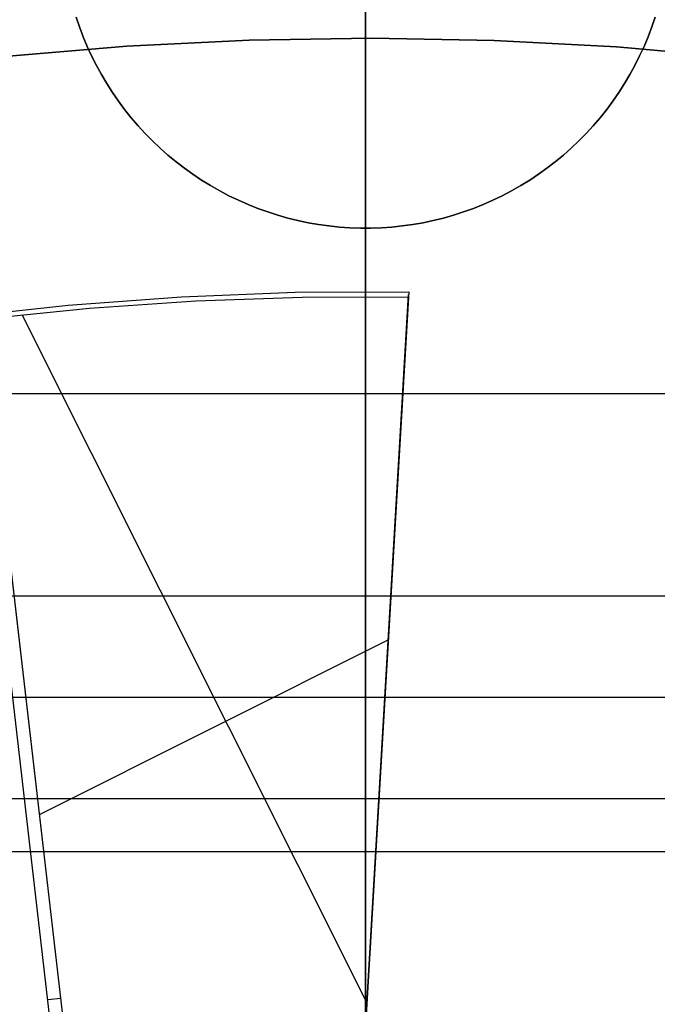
# Model space of a CAD drawing. Header units: millimetres. Extents: x 6049 to 7254, y -11340 to -10297.
# Tile 124 of 237: x 6648.25 to 6654.54, y -10654.62 to -10644.91. Entities that reach past the tile are written whole.
import ezdxf

# ---------------------------------------------------------------- set-up
doc = ezdxf.new("R2010")
doc.units = ezdxf.units.MM
doc.layers.add('color', color=7, linetype='Continuous')

msp = doc.modelspace()

# ---------------------------------------------------------------- linework, layer by layer
at = {"color": 8, "true_color": 0x7f7f7f}
for p, q in [((6651.6597, -10661.9774, 105.1), (6651.6597, -10636.278, 105.1)), ((6651.6597, -10661.9774, 105.1), (6651.6597, -10636.278, 105.1)), ((6651.6597, -10661.9582, 51.1), (6651.6597, -10639.4678, 51.1)), ((6651.6597, -10661.9582, 51.1), (6651.6597, -10639.4678, 51.1)), ((6651.6597, -10666.8502, 199.6), (6651.6597, -10640.0962, 199.6)), ((6651.6597, -10666.8502, 199.6), (6651.6597, -10640.0962, 199.6)), ((6651.6597, -10719.9706, 200.6), (6651.6597, -10640.2217, 200.6)), ((6651.6597, -10719.9706, 200.6), (6651.6597, -10640.2217, 200.6))]:
    msp.add_line(p, q, dxfattribs=at)
at = {"color": 7, "true_color": 0xffffff}
for p, q in [((6648.8034, -10644.8842, 258.0594), (6648.8367, -10644.9822, 258.0594)), ((6648.8367, -10644.9822, 261.0594), (6648.8034, -10644.8842, 261.0594)), ((6648.8367, -10644.9822, 259.5594), (6648.8034, -10644.8842, 259.5594)), ((6654.4827, -10644.9822, 258.0594), (6654.5161, -10644.8842, 258.0594)), ((6654.5161, -10644.8842, 261.0594), (6654.4827, -10644.9822, 261.0594)), ((6654.5161, -10644.8842, 259.5594), (6654.4827, -10644.9822, 259.5594)), ((6648.8367, -10644.9822, 258.0594), (6648.8735, -10645.079, 258.0594)), ((6648.8735, -10645.079, 261.0594), (6648.8367, -10644.9822, 261.0594)), ((6648.8735, -10645.079, 259.5594), (6648.8367, -10644.9822, 259.5594)), ((6654.446, -10645.079, 258.0594), (6654.4827, -10644.9822, 258.0594)), ((6654.4827, -10644.9822, 261.0594), (6654.446, -10645.079, 261.0594)), ((6654.4827, -10644.9822, 259.5594), (6654.446, -10645.079, 259.5594)), ((6648.8735, -10645.079, 258.0594), (6648.9135, -10645.1745, 258.0594)), ((6648.9135, -10645.1745, 261.0594), (6648.8735, -10645.079, 261.0594)), ((6648.9135, -10645.1745, 259.5594), (6648.8735, -10645.079, 259.5594)), ((6654.406, -10645.1745, 258.0594), (6654.446, -10645.079, 258.0594)), ((6654.446, -10645.079, 261.0594), (6654.406, -10645.1745, 261.0594)), ((6654.446, -10645.079, 259.5594), (6654.406, -10645.1745, 259.5594)), ((6648.9135, -10645.1745, 258.0594), (6648.9568, -10645.2686, 258.0594)), ((6648.9568, -10645.2686, 261.0594), (6648.9135, -10645.1745, 261.0594)), ((6648.9568, -10645.2686, 259.5594), (6648.9135, -10645.1745, 259.5594)), ((6654.3626, -10645.2686, 258.0594), (6654.406, -10645.1745, 258.0594)), ((6654.406, -10645.1745, 261.0594), (6654.3626, -10645.2686, 261.0594)), ((6654.406, -10645.1745, 259.5594), (6654.3626, -10645.2686, 259.5594)), ((6648.9568, -10645.2686, 258.0594), (6649.0034, -10645.3611, 258.0594)), ((6649.0034, -10645.3611, 261.0594), (6648.9568, -10645.2686, 261.0594)), ((6649.0034, -10645.3611, 259.5594), (6648.9568, -10645.2686, 259.5594)), ((6654.3161, -10645.3611, 258.0594), (6654.3626, -10645.2686, 258.0594)), ((6654.3626, -10645.2686, 261.0594), (6654.3161, -10645.3611, 261.0594)), ((6654.3626, -10645.2686, 259.5594), (6654.3161, -10645.3611, 259.5594)), ((6649.0034, -10645.3611, 258.0594), (6649.0531, -10645.452, 258.0594)), ((6649.0531, -10645.452, 261.0594), (6649.0034, -10645.3611, 261.0594)), ((6649.0531, -10645.452, 259.5594), (6649.0034, -10645.3611, 259.5594)), ((6654.2664, -10645.452, 258.0594), (6654.3161, -10645.3611, 258.0594)), ((6654.3161, -10645.3611, 261.0594), (6654.2664, -10645.452, 261.0594)), ((6654.3161, -10645.3611, 259.5594), (6654.2664, -10645.452, 259.5594)), ((6649.0531, -10645.452, 258.0594), (6649.1059, -10645.5411, 258.0594)), ((6649.1059, -10645.5411, 261.0594), (6649.0531, -10645.452, 261.0594)), ((6649.1059, -10645.5411, 259.5594), (6649.0531, -10645.452, 259.5594)), ((6654.2136, -10645.5411, 258.0594), (6654.2664, -10645.452, 258.0594)), ((6654.2664, -10645.452, 261.0594), (6654.2136, -10645.5411, 261.0594)), ((6654.2664, -10645.452, 259.5594), (6654.2136, -10645.5411, 259.5594)), ((6649.1059, -10645.5411, 258.0594), (6649.1617, -10645.6283, 258.0594)), ((6649.1617, -10645.6283, 261.0594), (6649.1059, -10645.5411, 261.0594)), ((6649.1617, -10645.6283, 259.5594), (6649.1059, -10645.5411, 259.5594)), ((6654.1577, -10645.6283, 258.0594), (6654.2136, -10645.5411, 258.0594)), ((6654.2136, -10645.5411, 261.0594), (6654.1577, -10645.6283, 261.0594)), ((6654.2136, -10645.5411, 259.5594), (6654.1577, -10645.6283, 259.5594)), ((6649.1617, -10645.6283, 258.0594), (6649.2206, -10645.7135, 258.0594)), ((6649.2206, -10645.7135, 261.0594), (6649.1617, -10645.6283, 261.0594)), ((6649.2206, -10645.7135, 259.5594), (6649.1617, -10645.6283, 259.5594)), ((6654.0989, -10645.7135, 258.0594), (6654.1577, -10645.6283, 258.0594)), ((6654.1577, -10645.6283, 261.0594), (6654.0989, -10645.7135, 261.0594)), ((6654.1577, -10645.6283, 259.5594), (6654.0989, -10645.7135, 259.5594)), ((6649.2206, -10645.7135, 258.0594), (6649.2823, -10645.7967, 258.0594)), ((6649.2823, -10645.7967, 261.0594), (6649.2206, -10645.7135, 261.0594)), ((6649.2823, -10645.7967, 259.5594), (6649.2206, -10645.7135, 259.5594)), ((6654.0372, -10645.7967, 258.0594), (6654.0989, -10645.7135, 258.0594)), ((6654.0989, -10645.7135, 261.0594), (6654.0372, -10645.7967, 261.0594)), ((6654.0989, -10645.7135, 259.5594), (6654.0372, -10645.7967, 259.5594)), ((6649.2823, -10645.7967, 258.0594), (6649.3469, -10645.8776, 258.0594)), ((6649.3469, -10645.8776, 261.0594), (6649.2823, -10645.7967, 261.0594)), ((6649.3469, -10645.8776, 259.5594), (6649.2823, -10645.7967, 259.5594)), ((6649.3469, -10645.8776, 258.0594), (6649.4142, -10645.9563, 258.0594)), ((6649.4142, -10645.9563, 261.0594), (6649.3469, -10645.8776, 261.0594)), ((6649.4142, -10645.9563, 259.5594), (6649.3469, -10645.8776, 259.5594)), ((6653.9053, -10645.9563, 258.0594), (6653.9726, -10645.8776, 258.0594)), ((6653.9726, -10645.8776, 261.0594), (6653.9053, -10645.9563, 261.0594)), ((6653.9726, -10645.8776, 259.5594), (6653.9053, -10645.9563, 259.5594)), ((6653.9726, -10645.8776, 258.0594), (6654.0372, -10645.7967, 258.0594)), ((6654.0372, -10645.7967, 261.0594), (6653.9726, -10645.8776, 261.0594)), ((6654.0372, -10645.7967, 259.5594), (6653.9726, -10645.8776, 259.5594)), ((6649.4142, -10645.9563, 258.0594), (6649.4842, -10646.0326, 258.0594)), ((6649.4842, -10646.0326, 261.0594), (6649.4142, -10645.9563, 261.0594)), ((6649.4842, -10646.0326, 259.5594), (6649.4142, -10645.9563, 259.5594)), ((6653.8353, -10646.0326, 258.0594), (6653.9053, -10645.9563, 258.0594)), ((6653.9053, -10645.9563, 261.0594), (6653.8353, -10646.0326, 261.0594)), ((6653.9053, -10645.9563, 259.5594), (6653.8353, -10646.0326, 259.5594)), ((6649.4842, -10646.0326, 258.0594), (6649.5568, -10646.1065, 258.0594)), ((6649.5568, -10646.1065, 261.0594), (6649.4842, -10646.0326, 261.0594)), ((6649.5568, -10646.1065, 259.5594), (6649.4842, -10646.0326, 259.5594)), ((6653.7627, -10646.1065, 258.0594), (6653.8353, -10646.0326, 258.0594)), ((6653.8353, -10646.0326, 261.0594), (6653.7627, -10646.1065, 261.0594)), ((6653.8353, -10646.0326, 259.5594), (6653.7627, -10646.1065, 259.5594)), ((6649.5568, -10646.1065, 258.0594), (6649.6319, -10646.1778, 258.0594)), ((6649.6319, -10646.1778, 261.0594), (6649.5568, -10646.1065, 261.0594)), ((6649.6319, -10646.1778, 259.5594), (6649.5568, -10646.1065, 259.5594)), ((6653.6876, -10646.1778, 258.0594), (6653.7627, -10646.1065, 258.0594)), ((6653.7627, -10646.1065, 261.0594), (6653.6876, -10646.1778, 261.0594)), ((6653.7627, -10646.1065, 259.5594), (6653.6876, -10646.1778, 259.5594)), ((6649.6319, -10646.1778, 258.0594), (6649.7094, -10646.2465, 258.0594)), ((6649.7094, -10646.2465, 261.0594), (6649.6319, -10646.1778, 261.0594)), ((6649.7094, -10646.2465, 259.5594), (6649.6319, -10646.1778, 259.5594)), ((6649.7094, -10646.2465, 258.0594), (6649.7893, -10646.3125, 258.0594)), ((6649.7893, -10646.3125, 261.0594), (6649.7094, -10646.2465, 261.0594)), ((6649.7893, -10646.3125, 259.5594), (6649.7094, -10646.2465, 259.5594)), ((6653.5302, -10646.3125, 258.0594), (6653.6101, -10646.2465, 258.0594)), ((6653.6101, -10646.2465, 261.0594), (6653.5302, -10646.3125, 261.0594)), ((6653.6101, -10646.2465, 259.5594), (6653.5302, -10646.3125, 259.5594)), ((6653.6101, -10646.2465, 258.0594), (6653.6876, -10646.1778, 258.0594)), ((6653.6876, -10646.1778, 261.0594), (6653.6101, -10646.2465, 261.0594)), ((6653.6876, -10646.1778, 259.5594), (6653.6101, -10646.2465, 259.5594)), ((6649.7893, -10646.3125, 258.0594), (6649.8713, -10646.3756, 258.0594)), ((6649.8713, -10646.3756, 261.0594), (6649.7893, -10646.3125, 261.0594)), ((6649.8713, -10646.3756, 259.5594), (6649.7893, -10646.3125, 259.5594)), ((6653.4481, -10646.3756, 258.0594), (6653.5302, -10646.3125, 258.0594)), ((6653.5302, -10646.3125, 261.0594), (6653.4481, -10646.3756, 261.0594)), ((6653.5302, -10646.3125, 259.5594), (6653.4481, -10646.3756, 259.5594)), ((6649.8713, -10646.3756, 258.0594), (6649.9555, -10646.4359, 258.0594)), ((6649.9555, -10646.4359, 261.0594), (6649.8713, -10646.3756, 261.0594)), ((6649.9555, -10646.4359, 259.5594), (6649.8713, -10646.3756, 259.5594)), ((6649.9555, -10646.4359, 258.0594), (6650.0418, -10646.4933, 258.0594)), ((6650.0418, -10646.4933, 261.0594), (6649.9555, -10646.4359, 261.0594)), ((6650.0418, -10646.4933, 259.5594), (6649.9555, -10646.4359, 259.5594)), ((6653.2777, -10646.4933, 258.0594), (6653.3639, -10646.4359, 258.0594)), ((6653.3639, -10646.4359, 261.0594), (6653.2777, -10646.4933, 261.0594)), ((6653.3639, -10646.4359, 259.5594), (6653.2777, -10646.4933, 259.5594)), ((6653.3639, -10646.4359, 258.0594), (6653.4481, -10646.3756, 258.0594)), ((6653.4481, -10646.3756, 261.0594), (6653.3639, -10646.4359, 261.0594)), ((6653.4481, -10646.3756, 259.5594), (6653.3639, -10646.4359, 259.5594)), ((6650.0418, -10646.4933, 258.0594), (6650.1299, -10646.5476, 258.0594)), ((6650.1299, -10646.5476, 261.0594), (6650.0418, -10646.4933, 261.0594)), ((6650.1299, -10646.5476, 259.5594), (6650.0418, -10646.4933, 259.5594)), ((6650.1299, -10646.5476, 258.0594), (6650.2199, -10646.5989, 258.0594)), ((6650.2199, -10646.5989, 261.0594), (6650.1299, -10646.5476, 261.0594)), ((6650.2199, -10646.5989, 259.5594), (6650.1299, -10646.5476, 259.5594)), ((6653.0996, -10646.5989, 258.0594), (6653.1895, -10646.5476, 258.0594)), ((6653.1895, -10646.5476, 261.0594), (6653.0996, -10646.5989, 261.0594)), ((6653.1895, -10646.5476, 259.5594), (6653.0996, -10646.5989, 259.5594)), ((6653.1895, -10646.5476, 258.0594), (6653.2777, -10646.4933, 258.0594)), ((6653.2777, -10646.4933, 261.0594), (6653.1895, -10646.5476, 261.0594)), ((6653.2777, -10646.4933, 259.5594), (6653.1895, -10646.5476, 259.5594)), ((6650.2199, -10646.5989, 258.0594), (6650.3116, -10646.647, 258.0594)), ((6650.3116, -10646.647, 261.0594), (6650.2199, -10646.5989, 261.0594)), ((6650.3116, -10646.647, 259.5594), (6650.2199, -10646.5989, 259.5594)), ((6650.3116, -10646.647, 258.0594), (6650.4049, -10646.6919, 258.0594)), ((6650.4049, -10646.6919, 261.0594), (6650.3116, -10646.647, 261.0594)), ((6650.4049, -10646.6919, 259.5594), (6650.3116, -10646.647, 259.5594)), ((6652.9145, -10646.6919, 258.0594), (6653.0079, -10646.647, 258.0594)), ((6653.0079, -10646.647, 261.0594), (6652.9145, -10646.6919, 261.0594)), ((6653.0079, -10646.647, 259.5594), (6652.9145, -10646.6919, 259.5594)), ((6653.0079, -10646.647, 258.0594), (6653.0996, -10646.5989, 258.0594)), ((6653.0996, -10646.5989, 261.0594), (6653.0079, -10646.647, 261.0594)), ((6653.0996, -10646.5989, 259.5594), (6653.0079, -10646.647, 259.5594)), ((6650.4049, -10646.6919, 258.0594), (6650.4997, -10646.7336, 258.0594)), ((6650.4997, -10646.7336, 261.0594), (6650.4049, -10646.6919, 261.0594)), ((6650.4997, -10646.7336, 259.5594), (6650.4049, -10646.6919, 259.5594)), ((6650.4997, -10646.7336, 258.0594), (6650.5959, -10646.772, 258.0594)), ((6650.5959, -10646.772, 261.0594), (6650.4997, -10646.7336, 261.0594)), ((6650.5959, -10646.772, 259.5594), (6650.4997, -10646.7336, 259.5594)), ((6652.7236, -10646.772, 258.0594), (6652.8197, -10646.7336, 258.0594)), ((6652.8197, -10646.7336, 261.0594), (6652.7236, -10646.772, 261.0594)), ((6652.8197, -10646.7336, 259.5594), (6652.7236, -10646.772, 259.5594)), ((6652.8197, -10646.7336, 258.0594), (6652.9145, -10646.6919, 258.0594)), ((6652.9145, -10646.6919, 261.0594), (6652.8197, -10646.7336, 261.0594)), ((6652.9145, -10646.6919, 259.5594), (6652.8197, -10646.7336, 259.5594)), ((6650.5959, -10646.772, 258.0594), (6650.6934, -10646.8071, 258.0594)), ((6650.6934, -10646.8071, 261.0594), (6650.5959, -10646.772, 261.0594)), ((6650.6934, -10646.8071, 259.5594), (6650.5959, -10646.772, 259.5594)), ((6650.6934, -10646.8071, 258.0594), (6650.792, -10646.8387, 258.0594)), ((6650.792, -10646.8387, 261.0594), (6650.6934, -10646.8071, 261.0594)), ((6650.792, -10646.8387, 259.5594), (6650.6934, -10646.8071, 259.5594)), ((6650.792, -10646.8387, 258.0594), (6650.8916, -10646.867, 258.0594)), ((6650.8916, -10646.867, 261.0594), (6650.792, -10646.8387, 261.0594)), ((6650.8916, -10646.867, 259.5594), (6650.792, -10646.8387, 259.5594)), ((6652.4279, -10646.867, 258.0594), (6652.5275, -10646.8387, 258.0594)), ((6652.5275, -10646.8387, 261.0594), (6652.4279, -10646.867, 261.0594)), ((6652.5275, -10646.8387, 259.5594), (6652.4279, -10646.867, 259.5594)), ((6652.5275, -10646.8387, 258.0594), (6652.6261, -10646.8071, 258.0594)), ((6652.6261, -10646.8071, 261.0594), (6652.5275, -10646.8387, 261.0594)), ((6652.6261, -10646.8071, 259.5594), (6652.5275, -10646.8387, 259.5594)), ((6652.6261, -10646.8071, 258.0594), (6652.7236, -10646.772, 258.0594)), ((6652.7236, -10646.772, 261.0594), (6652.6261, -10646.8071, 261.0594)), ((6652.7236, -10646.772, 259.5594), (6652.6261, -10646.8071, 259.5594)), ((6650.8916, -10646.867, 258.0594), (6650.9922, -10646.8917, 258.0594)), ((6650.9922, -10646.8917, 261.0594), (6650.8916, -10646.867, 261.0594)), ((6650.9922, -10646.8917, 259.5594), (6650.8916, -10646.867, 259.5594)), ((6650.9922, -10646.8917, 258.0594), (6651.0935, -10646.913, 258.0594)), ((6651.0935, -10646.913, 261.0594), (6650.9922, -10646.8917, 261.0594)), ((6651.0935, -10646.913, 259.5594), (6650.9922, -10646.8917, 259.5594)), ((6651.0935, -10646.913, 258.0594), (6651.1956, -10646.9308, 258.0594)), ((6651.1956, -10646.9308, 261.0594), (6651.0935, -10646.913, 261.0594)), ((6651.1956, -10646.9308, 259.5594), (6651.0935, -10646.913, 259.5594)), ((6651.1956, -10646.9308, 258.0594), (6651.2981, -10646.9451, 258.0594)), ((6651.2981, -10646.9451, 261.0594), (6651.1956, -10646.9308, 261.0594)), ((6651.2981, -10646.9451, 259.5594), (6651.1956, -10646.9308, 259.5594)), ((6651.2981, -10646.9451, 258.0594), (6651.4011, -10646.9558, 258.0594)), ((6651.4011, -10646.9558, 261.0594), (6651.2981, -10646.9451, 261.0594)), ((6651.4011, -10646.9558, 259.5594), (6651.2981, -10646.9451, 259.5594)), ((6651.9183, -10646.9558, 258.0594), (6652.0214, -10646.9451, 258.0594)), ((6652.0214, -10646.9451, 261.0594), (6651.9183, -10646.9558, 261.0594)), ((6652.0214, -10646.9451, 259.5594), (6651.9183, -10646.9558, 259.5594)), ((6652.0214, -10646.9451, 258.0594), (6652.1239, -10646.9308, 258.0594)), ((6652.1239, -10646.9308, 261.0594), (6652.0214, -10646.9451, 261.0594)), ((6652.1239, -10646.9308, 259.5594), (6652.0214, -10646.9451, 259.5594)), ((6652.1239, -10646.9308, 258.0594), (6652.226, -10646.913, 258.0594)), ((6652.226, -10646.913, 261.0594), (6652.1239, -10646.9308, 261.0594)), ((6652.226, -10646.913, 259.5594), (6652.1239, -10646.9308, 259.5594)), ((6652.226, -10646.913, 258.0594), (6652.3273, -10646.8917, 258.0594)), ((6652.3273, -10646.8917, 261.0594), (6652.226, -10646.913, 261.0594)), ((6652.3273, -10646.8917, 259.5594), (6652.226, -10646.913, 259.5594)), ((6652.3273, -10646.8917, 258.0594), (6652.4279, -10646.867, 258.0594)), ((6652.4279, -10646.867, 261.0594), (6652.3273, -10646.8917, 261.0594)), ((6652.4279, -10646.867, 259.5594), (6652.3273, -10646.8917, 259.5594)), ((6651.4011, -10646.9558, 258.0594), (6651.5045, -10646.9629, 258.0594)), ((6651.5045, -10646.9629, 261.0594), (6651.4011, -10646.9558, 261.0594)), ((6651.5045, -10646.9629, 259.5594), (6651.4011, -10646.9558, 259.5594)), ((6651.5045, -10646.9629, 258.0594), (6651.608, -10646.9665, 258.0594)), ((6651.608, -10646.9665, 261.0594), (6651.5045, -10646.9629, 261.0594)), ((6651.608, -10646.9665, 259.5594), (6651.5045, -10646.9629, 259.5594)), ((6651.608, -10646.9665, 258.0594), (6651.7115, -10646.9665, 258.0594)), ((6651.7115, -10646.9665, 261.0594), (6651.608, -10646.9665, 261.0594)), ((6651.7115, -10646.9665, 259.5594), (6651.608, -10646.9665, 259.5594)), ((6651.6597, -10646.967, 261.0594), (6651.6597, -10646.967, 258.0594)), ((6651.6597, -10646.967, 258.0594), (6651.6597, -10648.5962, 258.0594)), ((6651.7115, -10646.9665, 258.0594), (6651.815, -10646.9629, 258.0594)), ((6651.815, -10646.9629, 261.0594), (6651.7115, -10646.9665, 261.0594)), ((6651.815, -10646.9629, 259.5594), (6651.7115, -10646.9665, 259.5594)), ((6651.815, -10646.9629, 258.0594), (6651.9183, -10646.9558, 258.0594)), ((6651.9183, -10646.9558, 261.0594), (6651.815, -10646.9629, 261.0594)), ((6651.9183, -10646.9558, 259.5594), (6651.815, -10646.9629, 259.5594)), ((6640.6597, -10648.5962, 258.0594), (6662.6597, -10648.5962, 258.0594)), ((6651.6597, -10648.5962, 258.0594), (6651.6597, -10652.5962, 212.0594)), ((6662.6597, -10650.5962, 235.0594), (6640.6597, -10650.5962, 235.0594)), ((6664.6597, -10651.5962, 258.0594), (6638.6597, -10651.5962, 258.0594)), ((6664.6597, -10651.5962, 261.0594), (6638.6597, -10651.5962, 261.0594)), ((6664.6597, -10651.5962, 259.5594), (6638.6597, -10651.5962, 259.5594)), ((6651.6597, -10654.6396, 223.0594), (6651.6597, -10651.5962, 258.0594)), ((6651.6597, -10651.5962, 258.0594), (6651.6597, -10651.5962, 261.0594)), ((6662.6597, -10652.5962, 212.0594), (6640.6597, -10652.5962, 212.0594)), ((6664.6597, -10653.1179, 240.5594), (6638.6597, -10653.1179, 240.5594))]:
    msp.add_line(p, q, dxfattribs=at)
at = {"layer": 'color'}
msp.add_line((6651.6597, -10607.0962, 43.5), (6651.6597, -10753.0962, 43.5), dxfattribs=at)
at = {"layer": 'color', "color": 254, "true_color": 0xcad1ee}
for p, q in [((6651.7197, -10645.0922, 30.3), (6650.5116, -10645.1112, 30.3)), ((6650.5116, -10645.1112, 38.6), (6651.7197, -10645.0922, 38.6)), ((6651.7197, -10645.0922, 34.45), (6650.5116, -10645.1112, 34.45)), ((6650.5116, -10645.1112, 38.6), (6651.7197, -10645.0922, 38.6)), ((6651.7197, -10645.0922, 30.3), (6650.5116, -10645.1112, 30.3)), ((6652.9277, -10645.1148, 30.3), (6651.7197, -10645.0922, 30.3)), ((6651.7197, -10645.0922, 38.6), (6652.9277, -10645.1148, 38.6)), ((6652.9277, -10645.1148, 34.45), (6651.7197, -10645.0922, 34.45)), ((6651.7197, -10645.0922, 38.6), (6652.9277, -10645.1148, 38.6)), ((6652.9277, -10645.1148, 30.3), (6651.7197, -10645.0922, 30.3)), ((6649.3049, -10645.172, 30.3), (6648.101, -10645.2744, 30.3)), ((6648.101, -10645.2744, 38.6), (6649.3049, -10645.172, 38.6)), ((6649.3049, -10645.172, 34.45), (6648.101, -10645.2744, 34.45)), ((6648.101, -10645.2744, 38.6), (6649.3049, -10645.172, 38.6)), ((6649.3049, -10645.172, 30.3), (6648.101, -10645.2744, 30.3)), ((6650.5116, -10645.1112, 30.3), (6649.3049, -10645.172, 30.3)), ((6649.3049, -10645.172, 38.6), (6650.5116, -10645.1112, 38.6)), ((6650.5116, -10645.1112, 34.45), (6649.3049, -10645.172, 34.45)), ((6649.3049, -10645.172, 38.6), (6650.5116, -10645.1112, 38.6)), ((6650.5116, -10645.1112, 30.3), (6649.3049, -10645.172, 30.3)), ((6654.1343, -10645.1792, 30.3), (6652.9277, -10645.1148, 30.3)), ((6652.9277, -10645.1148, 38.6), (6654.1343, -10645.1792, 38.6)), ((6654.1343, -10645.1792, 34.45), (6652.9277, -10645.1148, 34.45)), ((6652.9277, -10645.1148, 38.6), (6654.1343, -10645.1792, 38.6)), ((6654.1343, -10645.1792, 30.3), (6652.9277, -10645.1148, 30.3)), ((6655.3379, -10645.2851, 30.3), (6654.1343, -10645.1792, 30.3)), ((6654.1343, -10645.1792, 38.6), (6655.3379, -10645.2851, 38.6)), ((6655.3379, -10645.2851, 34.45), (6654.1343, -10645.1792, 34.45)), ((6654.1343, -10645.1792, 38.6), (6655.3379, -10645.2851, 38.6)), ((6655.3379, -10645.2851, 30.3), (6654.1343, -10645.1792, 30.3)), ((6649.8427, -10647.6434, 38.6), (6650.9637, -10647.5998, 38.6)), ((6649.8427, -10647.6434, 38.6), (6650.9637, -10647.5998, 38.6)), ((6650.9637, -10647.5998, 38.6), (6652.0854, -10647.5948, 38.6)), ((6650.9637, -10647.5998, 38.6), (6652.0854, -10647.5948, 38.6)), ((6652.0854, -10647.5948, 38.6), (6651.542, -10656.7925, 38.6)), ((6652.0854, -10647.5948, 38.6), (6651.542, -10656.7925, 38.6)), ((6651.5435, -10656.7663, 37.1), (6652.0839, -10647.621, 37.1)), ((6652.0854, -10647.5948, 38.6), (6652.0824, -10647.6472, 35.6)), ((6652.0854, -10647.5948, 38.6), (6652.0824, -10647.6472, 35.6)), ((6647.6087, -10647.8466, 38.6), (6648.724, -10647.7257, 38.6)), ((6647.6087, -10647.8466, 38.6), (6648.724, -10647.7257, 38.6)), ((6648.724, -10647.7257, 38.6), (6649.8427, -10647.6434, 38.6)), ((6648.724, -10647.7257, 38.6), (6649.8427, -10647.6434, 38.6)), ((6649.9837, -10647.6882, 35.6), (6648.9365, -10647.7597, 35.6)), ((6649.9837, -10647.6882, 35.6), (6648.9365, -10647.7597, 35.6)), ((6651.0327, -10647.6507, 35.6), (6649.9837, -10647.6882, 35.6)), ((6651.0327, -10647.6507, 35.6), (6649.9837, -10647.6882, 35.6)), ((6652.0824, -10647.6472, 35.6), (6651.0327, -10647.6507, 35.6)), ((6652.0824, -10647.6472, 35.6), (6651.0327, -10647.6507, 35.6)), ((6651.5451, -10656.7401, 35.6), (6652.0824, -10647.6472, 35.6)), ((6651.5451, -10656.7401, 35.6), (6652.0824, -10647.6472, 35.6)), ((6648.9365, -10647.7597, 35.6), (6647.8921, -10647.8649, 35.6)), ((6648.9365, -10647.7597, 35.6), (6647.8921, -10647.8649, 35.6)), ((6651.6712, -10654.6047, 35.6), (6648.2723, -10647.8227, 35.6)), ((6647.9908, -10648.8807, 35.4364), (6649.1062, -10658.4935, 35.4364)), ((6648.9243, -10656.9015, 35.6), (6647.9933, -10648.8775, 35.6)), ((6648.9243, -10656.9015, 35.6), (6647.9933, -10648.8775, 35.6)), ((6648.9808, -10658.5088, 28.2), (6647.8804, -10649.0253, 28.2)), ((6648.9808, -10658.5088, 28.2), (6647.8804, -10649.0253, 28.2)), ((6648.4427, -10652.7507, 35.6), (6651.8827, -10651.0268, 35.6)), ((6651.8137, -10652.1937, 35.6), (6651.8137, -10652.1937, 38.6)), ((6648.5243, -10654.575, 28.2), (6648.6527, -10654.5601, 35.6))]:
    msp.add_line(p, q, dxfattribs=at)

doc.saveas('drawing.dxf')
